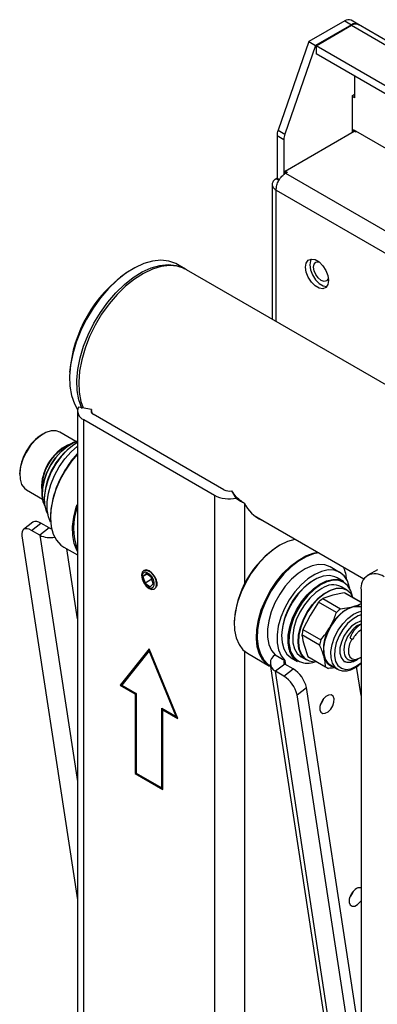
# Model space of a CAD drawing. Header units: inches. Extents: x 5 to 165, y 3 to 108.
# Tile 133 of 139: x 131.89 to 134.64, y 91.39 to 98.95. Entities that reach past the tile are written whole.
import ezdxf

# ---------------------------------------------------------------- set-up
doc = ezdxf.new("R2010")
doc.units = ezdxf.units.IN
doc.header["$LTSCALE"] = 10
doc.header["$MEASUREMENT"] = 0

msp = doc.modelspace()

# ---------------------------------------------------------------- linework, layer by layer
at = {"color": 7, "linetype": 'Continuous', "lineweight": 25}
for p, q in [((134.386348, 98.943486), (134.110576, 98.784286)), ((134.386348, 98.943486), (134.438673, 98.913279)), ((134.488669, 98.91823), (134.436343, 98.948437)), ((134.438673, 98.913279), (134.162902, 98.754079)), ((134.166437, 98.752038), (134.439381, 98.909605)), ((134.439381, 98.909605), (134.804248, 98.698972)), ((134.856243, 98.704121), (134.491376, 98.914754)), ((134.110576, 98.784286), (133.873489, 98.104437)), ((134.162902, 98.754079), (133.925815, 98.07423)), ((134.110576, 98.784286), (134.162902, 98.754079)), ((134.166437, 98.752038), (134.166437, 98.691614)), ((153.102757, 87.820334), (134.166437, 98.752038)), ((153.088752, 87.767995), (134.166437, 98.691614)), ((134.460594, 98.521801), (134.460594, 98.353539)), ((134.445744, 98.371095), (134.460594, 98.379667)), ((134.445744, 98.088573), (134.445744, 98.371095)), ((134.460594, 98.353539), (134.445744, 98.362111)), ((133.865917, 98.063304), (133.918243, 98.033097)), ((133.865917, 98.063304), (133.865917, 97.735186)), ((133.873489, 98.104437), (133.925815, 98.07423)), ((133.918243, 98.033097), (133.918243, 97.762269)), ((133.928849, 97.790176), (134.459887, 98.096737)), ((134.842431, 97.881614), (134.453523, 98.106126)), ((134.453523, 98.106126), (134.453523, 98.093063)), ((134.459887, 98.096737), (134.470493, 98.090614)), ((134.470493, 98.090614), (134.475444, 98.093472)), ((133.865917, 97.735186), (133.858846, 97.731104)), ((133.880517, 97.718593), (133.858846, 97.731104)), ((133.865917, 97.735186), (133.884688, 97.72435)), ((133.946527, 97.77997), (133.928849, 97.790176)), ((133.928849, 97.790176), (133.928849, 97.77103)), ((133.930857, 97.772689), (133.944999, 97.780853)), ((133.946527, 97.77997), (133.944999, 97.780853)), ((133.828385, 97.688651), (133.828385, 96.651396)), ((133.155979, 97.039567), (133.099411, 97.072224)), ((137.076159, 94.776496), (133.170121, 97.031403)), ((132.330413, 95.947144), (132.330413, 83.699032)), ((132.437475, 95.958069), (132.338784, 95.977006)), ((133.457492, 95.342185), (132.451986, 95.922651)), ((132.378447, 95.880198), (133.383953, 95.299732)), ((132.378447, 83.632086), (132.378447, 95.880198)), ((132.318536, 95.712109), (132.194644, 95.78363)), ((132.28285, 95.560572), (132.330413, 95.617096)), ((131.93876, 95.340377), (132.062651, 95.268856)), ((133.551647, 95.276835), (133.518843, 95.333808)), ((133.383953, 95.299732), (133.383953, 83.05162)), ((133.59806, 95.250042), (133.615884, 95.239753)), ((131.987808, 95.091923), (131.915217, 95.03642)), ((131.97699, 95.029701), (132.04958, 95.085204)), ((132.113926, 95.048058), (132.04958, 95.085204)), ((133.69077, 95.143169), (134.534168, 94.656285)), ((132.041336, 94.992554), (131.97699, 95.029701)), ((132.113926, 95.048058), (132.041336, 94.992554)), ((131.902754, 94.988146), (132.330413, 92.190708)), ((132.224598, 94.9016), (132.330413, 94.840514)), ((134.347612, 94.70713), (134.274073, 94.749583)), ((134.637457, 94.72722), (134.563918, 94.684766)), ((132.82862, 94.694201), (132.827305, 94.679057)), ((132.857953, 94.698674), (132.834187, 94.67498)), ((132.865738, 94.693194), (132.834187, 94.67498)), ((132.834187, 94.67498), (132.850363, 94.623167)), ((132.903172, 94.653653), (132.850363, 94.623167)), ((132.897895, 94.670555), (132.857953, 94.698674)), ((132.914071, 94.618742), (132.897895, 94.670555)), ((134.377897, 94.637109), (134.328399, 94.665683)), ((132.850363, 94.623167), (132.890305, 94.595048)), ((132.878594, 94.590212), (132.892366, 94.583778)), ((132.890305, 94.595048), (132.914071, 94.618742)), ((134.402693, 94.572278), (134.360973, 94.596362)), ((134.512131, 94.570305), (134.512131, 87.075331)), ((134.18597, 94.47758), (134.120473, 94.375674)), ((134.322847, 94.398563), (134.18597, 94.47758)), ((134.295143, 94.531093), (134.217589, 94.505714)), ((134.217589, 94.505714), (134.354465, 94.426697)), ((134.38299, 94.55053), (134.295143, 94.531093)), ((134.512131, 94.475979), (134.38299, 94.55053)), ((134.512131, 94.477141), (134.395415, 94.544519)), ((134.354465, 94.426697), (134.448256, 94.442703)), ((134.120473, 94.375674), (134.06527, 94.267825)), ((134.06527, 94.267825), (134.202147, 94.188808)), ((134.5159, 94.266482), (134.494437, 94.252404)), ((134.512131, 94.262881), (134.494437, 94.252404)), ((134.193748, 94.147398), (134.056871, 94.226415)), ((134.428021, 94.203231), (134.442452, 94.194519)), ((134.442452, 94.194519), (134.446757, 94.191756)), ((132.8812, 94.120192), (132.660229, 93.839485)), ((132.882526, 94.116976), (132.6673, 93.843567)), ((132.8812, 94.104785), (132.672987, 93.840285)), ((133.102171, 93.584357), (132.8812, 94.120192)), ((132.886332, 94.107748), (132.8812, 94.104785)), ((133.089413, 93.599888), (132.8812, 94.104785)), ((134.074075, 94.146917), (134.101573, 94.061476)), ((133.638812, 94.085192), (133.808517, 93.987223)), ((133.851721, 94.072949), (133.92526, 94.030496)), ((133.973928, 94.051655), (134.023426, 94.02308)), ((134.050249, 94.058113), (134.091968, 94.034029)), ((134.101573, 94.061476), (134.23845, 93.982459)), ((134.112368, 94.054212), (134.249244, 93.975195)), ((134.493502, 94.044319), (134.504453, 94.050643)), ((133.814012, 93.998), (134.512131, 89.431403)), ((133.925534, 94.002239), (133.852944, 93.946736)), ((133.917291, 93.909589), (133.989881, 93.965092)), ((133.989881, 93.965092), (133.925534, 94.002239)), ((134.275884, 93.995729), (134.331562, 93.963587)), ((134.331562, 93.963587), (134.324285, 93.968304)), ((133.917291, 93.909589), (133.852944, 93.946736)), ((132.6673, 93.843567), (132.660229, 93.839485)), ((132.660229, 93.839485), (132.775134, 93.773152)), ((132.6673, 93.843567), (132.782205, 93.777234)), ((132.672987, 93.840285), (132.782205, 93.777235)), ((134.019832, 93.765983), (134.092422, 93.821487)), ((134.512131, 91.076051), (134.092422, 93.821487)), ((132.782205, 93.777234), (132.775134, 93.773152)), ((132.775134, 93.773152), (132.775134, 93.160746)), ((132.782205, 93.777235), (132.782205, 93.16483)), ((134.512131, 90.545714), (134.019832, 93.765983)), ((132.980195, 93.662938), (133.089413, 93.599888)), ((132.980195, 93.050532), (132.980195, 93.662938)), ((132.987266, 93.650691), (132.987266, 93.658856)), ((132.994337, 93.654773), (132.987266, 93.650691)), ((132.987266, 93.038285), (132.987266, 93.650691)), ((132.987266, 93.650691), (133.102171, 93.584357)), ((132.994337, 93.654773), (133.097752, 93.595072)), ((133.094545, 93.60285), (133.089413, 93.599888)), ((132.782205, 93.164828), (132.775134, 93.160746)), ((132.775134, 93.160746), (132.987266, 93.038285)), ((132.782205, 93.16483), (132.782205, 93.164828)), ((132.782205, 93.16483), (132.980195, 93.050532)), ((132.782205, 93.164828), (132.987266, 93.046449)), ((132.987266, 93.054615), (132.980195, 93.050532))]:
    msp.add_line(p, q, dxfattribs=at)
at = {"color": 8, "linetype": 'Continuous', "lineweight": 25}
for p, q in [((133.930857, 97.772689), (137.710918, 95.590505)), ((133.858846, 97.644433), (137.592863, 95.48883)), ((133.858846, 96.633811), (133.858846, 97.644433)), ((133.615884, 95.239753), (133.615884, 94.614716)), ((132.041336, 94.992554), (132.330413, 93.101621)), ((132.330413, 94.350043), (132.248174, 94.88799)), ((133.615884, 94.101156), (133.615884, 83.05162)), ((133.92526, 94.030496), (133.929972, 93.999677)), ((134.512131, 93.761181), (134.478223, 93.98298)), ((134.512131, 89.634801), (133.852944, 93.946736))]:
    msp.add_line(p, q, dxfattribs=at)
at = {"color": 7, "linetype": 'Continuous', "lineweight": 25, "flags": 128}
for points in [[(133.099411, 97.072224), (133.086415, 97.079179), (133.032342, 97.098127), (132.972637, 97.104427), (132.908516, 97.097951), (132.841284, 97.07883), (132.772309, 97.047453), (132.702996, 97.004461), (132.634755, 96.950726), (132.568977, 96.887345), (132.506999, 96.815606), (132.450084, 96.73697), (132.39939, 96.653039), (132.35595, 96.56552), (132.320647, 96.476195), (132.2942, 96.386883), (132.277147, 96.299401), (132.269837, 96.215531), (132.272417, 96.136981), (132.284835, 96.065348), (132.306838, 96.002091), (132.331452, 95.957786)], [(132.364809, 95.966391), (132.363406, 95.969435), (132.341403, 96.032691), (132.328985, 96.104324), (132.326405, 96.182875), (132.333716, 96.266745), (132.350768, 96.354226), (132.377215, 96.443538), (132.412518, 96.532863), (132.455959, 96.620382), (132.506653, 96.704314), (132.563568, 96.78295), (132.625545, 96.854688), (132.691324, 96.91807), (132.759564, 96.971804), (132.828878, 97.014797), (132.897852, 97.046173), (132.965085, 97.065294), (133.029206, 97.071771), (133.08891, 97.065471), (133.142983, 97.046523), (133.155979, 97.039567)], [(133.170121, 97.031403), (133.153177, 97.040265), (133.098629, 97.058247), (133.038538, 97.063562), (132.97413, 97.056101), (132.906713, 97.036017), (132.837662, 97.003718), (132.768382, 96.959861), (132.700282, 96.905341), (132.63475, 96.841266), (132.57312, 96.76894), (132.516645, 96.689837), (132.466477, 96.605567), (132.423635, 96.517844), (132.388992, 96.428455), (132.363254, 96.33922), (132.346944, 96.251954), (132.340394, 96.168436), (132.343738, 96.090364), (132.356907, 96.019328), (132.373637, 95.970209)], [(134.262604, 96.949186), (134.257273, 96.917354), (134.241925, 96.895516), (134.21841, 96.886306), (134.189564, 96.890834), (134.158867, 96.908555), (134.130021, 96.937331), (134.106506, 96.973692), (134.091158, 97.013251), (134.085827, 97.051237), (134.091158, 97.083069), (134.106506, 97.104907), (134.130021, 97.114118), (134.158867, 97.109589), (134.189564, 97.091868), (134.21841, 97.063092), (134.241925, 97.026732), (134.257273, 96.987173), (134.262604, 96.949186)], [(134.129243, 97.114042), (134.12227, 97.10103), (134.11694, 97.069198), (134.12227, 97.031212), (134.137619, 96.991653), (134.161134, 96.955292), (134.18998, 96.926516), (134.220677, 96.908795), (134.249522, 96.904267), (134.2503, 96.904343)], [(134.261482, 96.966047), (134.259551, 96.960935), (134.246828, 96.946293), (134.227788, 96.942593), (134.205328, 96.9504), (134.182869, 96.968524), (134.163828, 96.994208), (134.151106, 97.023539), (134.146638, 97.052054), (134.151106, 97.07541), (134.163828, 97.090053), (134.182869, 97.093752), (134.18827, 97.092867)], [(132.194644, 95.78363), (132.165844, 95.79404), (132.128262, 95.794035), (132.087361, 95.78152), (132.045346, 95.757172), (132.004483, 95.722301), (131.966974, 95.67879), (131.934841, 95.628982), (131.909817, 95.575563), (131.893251, 95.521413), (131.886036, 95.469452), (131.88856, 95.42248), (131.900688, 95.383029), (131.921766, 95.353228), (131.93876, 95.340377)], [(132.281204, 95.694713), (132.254282, 95.685158), (132.212268, 95.66081), (132.171405, 95.62594), (132.133896, 95.582428), (132.101763, 95.53262), (132.076739, 95.479201), (132.060173, 95.425051), (132.052957, 95.37309), (132.055482, 95.326118), (132.059047, 95.309883)], [(132.079346, 95.219869), (132.067802, 95.248635), (132.059517, 95.297522), (132.061417, 95.35309), (132.073414, 95.412741), (132.094945, 95.473686), (132.125004, 95.533074), (132.162186, 95.58813), (132.204752, 95.636279), (132.250712, 95.675269), (132.297916, 95.703277), (132.330413, 95.715595)], [(132.330413, 95.716046), (132.299464, 95.704164), (132.251954, 95.675974), (132.205696, 95.636731), (132.162854, 95.588271), (132.125432, 95.532858), (132.095178, 95.473085), (132.073507, 95.411745), (132.061433, 95.351708), (132.05952, 95.29578), (132.067858, 95.246577), (132.079962, 95.216709)], [(132.330686, 95.705095), (132.302662, 95.687787), (132.252877, 95.647856), (132.206061, 95.598297), (132.164132, 95.541137), (132.128805, 95.478717), (132.101528, 95.413593), (132.083417, 95.34843), (132.075213, 95.285896), (132.077252, 95.228551), (132.089451, 95.178744), (132.102322, 95.151871)], [(132.124249, 95.092067), (132.107309, 95.132524), (132.097016, 95.186978), (132.096719, 95.24836), (132.106427, 95.31449), (132.125798, 95.383018), (132.154141, 95.451512), (132.190452, 95.517539), (132.23344, 95.578753), (132.281578, 95.632979), (132.330413, 95.676179)], [(132.330413, 95.615685), (132.284493, 95.560888), (132.237412, 95.492404), (132.197053, 95.419207), (132.164577, 95.343402), (132.140918, 95.26717), (132.126758, 95.192704), (132.122503, 95.122147), (132.128276, 95.057528), (132.143911, 95.000706), (132.168958, 94.953316), (132.202696, 94.916721), (132.224598, 94.9016)], [(132.330413, 94.868127), (132.325003, 94.877771), (132.304588, 94.930065), (132.293846, 94.991005), (132.293084, 95.058838), (132.302325, 95.131612), (132.321302, 95.207233), (132.328645, 95.229645)], [(132.04958, 95.085204), (132.032608, 95.09338), (132.016832, 95.097684), (132.002859, 95.09795), (131.991225, 95.094169), (131.987808, 95.091923)], [(131.97699, 95.029701), (131.960018, 95.037877), (131.944242, 95.04218), (131.930269, 95.042447), (131.918635, 95.038665), (131.909787, 95.030982), (131.904066, 95.019691), (131.901692, 95.005227), (131.902754, 94.988146)], [(134.008351, 94.959833), (134.003115, 94.959036), (133.945973, 94.943593), (133.887085, 94.915739), (133.828146, 94.876273), (133.770851, 94.826333), (133.716848, 94.767355), (133.66769, 94.701034), (133.624793, 94.62928), (133.58939, 94.554157), (133.562499, 94.477825), (133.544895, 94.402481), (133.537083, 94.330291), (133.539288, 94.263334), (133.551448, 94.203535), (133.573211, 94.152614), (133.603952, 94.112036), (133.638812, 94.085192)], [(133.757215, 94.032983), (133.730867, 94.078897), (133.713845, 94.134458), (133.706636, 94.198065), (133.70945, 94.26789), (133.722204, 94.341923), (133.744532, 94.418036), (133.775791, 94.494037), (133.815083, 94.567742), (133.861277, 94.637028), (133.913043, 94.699904), (133.968894, 94.754561), (134.027221, 94.799425), (134.086348, 94.833207), (134.144572, 94.854934), (134.178057, 94.861864)], [(134.187823, 94.856226), (134.1472, 94.848423), (134.089565, 94.826916), (134.031039, 94.793477), (133.973303, 94.749067), (133.918019, 94.694965), (133.866777, 94.632727), (133.821052, 94.564143), (133.782159, 94.491186), (133.751216, 94.415956), (133.729114, 94.340615), (133.71649, 94.267333), (133.713705, 94.198216), (133.72084, 94.135254), (133.73769, 94.080257), (133.76377, 94.034808)], [(132.939662, 94.617194), (132.935211, 94.645598), (132.922539, 94.674815), (132.903572, 94.700398), (132.8812, 94.718452), (132.858828, 94.726229), (132.839861, 94.722544), (132.827189, 94.707958), (132.822738, 94.684692), (132.827189, 94.656289), (132.839861, 94.627071), (132.858828, 94.601488), (132.8812, 94.583434), (132.903572, 94.575658), (132.922539, 94.579343), (132.935211, 94.593928), (132.939662, 94.617194)], [(132.846308, 94.619125), (132.86294, 94.600563), (132.881275, 94.589049), (132.898523, 94.586337), (132.912057, 94.592839), (132.919816, 94.607566), (132.92062, 94.628274), (132.914347, 94.651813), (132.90195, 94.674598), (132.885318, 94.69316), (132.866983, 94.704673), (132.849735, 94.707385), (132.836201, 94.700883), (132.828442, 94.686157), (132.827637, 94.665448), (132.833911, 94.641909), (132.846308, 94.619125)], [(134.274073, 94.749583), (134.273587, 94.749862), (134.232426, 94.765212), (134.18564, 94.767702), (134.134893, 94.757245), (134.081986, 94.734211), (134.028799, 94.69942), (133.97722, 94.654106), (133.929082, 94.599879), (133.886094, 94.538666), (133.849784, 94.472639), (133.82144, 94.404145), (133.802069, 94.335616), (133.792361, 94.269487), (133.792658, 94.208105), (133.802952, 94.153651), (133.822875, 94.108059), (133.851721, 94.072949)], [(134.425298, 94.583185), (134.42355, 94.591809), (134.406981, 94.640751), (134.381202, 94.679745), (134.347126, 94.707409), (134.305965, 94.722758), (134.259179, 94.725249), (134.208432, 94.714791), (134.155525, 94.691758), (134.102338, 94.656967), (134.050759, 94.611653), (134.002621, 94.557426), (133.959633, 94.496212), (133.923323, 94.430186), (133.894979, 94.361692), (133.875608, 94.293163), (133.8659, 94.227033), (133.866197, 94.165651), (133.876491, 94.111198), (133.896414, 94.065606), (133.92526, 94.030496), (133.92526, 94.030496)], [(134.328399, 94.665683), (134.311071, 94.673898), (134.268939, 94.682183), (134.221986, 94.677224), (134.172132, 94.659223), (134.12142, 94.628917), (134.071926, 94.587548), (134.025676, 94.536808), (133.984564, 94.478775), (133.950272, 94.415825), (133.924204, 94.350534), (133.907429, 94.285577), (133.900632, 94.223613), (133.904091, 94.167177), (133.917666, 94.118581), (133.9408, 94.079815), (133.972547, 94.052465), (133.973928, 94.051655)], [(133.959137, 94.113192), (133.950576, 94.165979), (133.952253, 94.225484), (133.9641, 94.289272), (133.985632, 94.354732), (134.015968, 94.419182), (134.053864, 94.479986), (134.097771, 94.534653), (134.14589, 94.580945), (134.196251, 94.616968), (134.246793, 94.641246), (134.295446, 94.652785), (134.340219, 94.651113), (134.377897, 94.637109)], [(134.446729, 94.522877), (134.434401, 94.564755), (134.411593, 94.602975), (134.380294, 94.629939), (134.341786, 94.644545), (134.297645, 94.646193), (134.249678, 94.634816), (134.199849, 94.610881), (134.150198, 94.575366), (134.102758, 94.529727), (134.05947, 94.475831), (134.022108, 94.415885), (133.992201, 94.352343), (133.970972, 94.287807), (133.959292, 94.224918), (133.957639, 94.166252), (133.966079, 94.11421), (133.966079, 94.11421)], [(134.21114, 94.584089), (134.163789, 94.552196), (134.118394, 94.509784), (134.077078, 94.458837), (134.041771, 94.401736), (134.014125, 94.341152), (133.995433, 94.279917), (133.986569, 94.220895), (133.987946, 94.166845), (133.999502, 94.120295), (134.020695, 94.083421), (134.050249, 94.058113)], [(134.091968, 94.034029), (134.076332, 94.045088), (134.050665, 94.076445), (134.034194, 94.118403), (134.027689, 94.169), (134.031455, 94.225869), (134.045314, 94.286352), (134.06862, 94.347621), (134.100282, 94.40681), (134.138819, 94.461153), (134.182431, 94.508108), (134.229077, 94.545479), (134.276577, 94.571519), (134.322709, 94.585011), (134.365316, 94.585324), (134.402407, 94.572442), (134.402693, 94.572278)], [(134.451912, 94.511904), (134.432471, 94.544584), (134.402823, 94.569893), (134.365971, 94.582691), (134.323638, 94.582381), (134.277803, 94.568976), (134.230609, 94.543103), (134.184263, 94.505972), (134.140932, 94.45932), (134.102642, 94.405327), (134.071184, 94.346518), (134.048029, 94.285644), (134.034258, 94.22555), (134.030517, 94.169047), (134.03698, 94.118776), (134.053345, 94.077088), (134.078846, 94.045933), (134.112292, 94.026766), (134.152118, 94.020486), (134.168865, 94.021597)], [(134.355316, 94.385677), (134.31551, 94.344064), (134.280723, 94.29489), (134.252975, 94.241011), (134.233881, 94.18556), (134.224548, 94.131758), (134.22552, 94.082733), (134.23674, 94.041334), (134.257556, 94.009966), (134.275884, 93.995729)], [(134.511288, 94.331373), (134.508671, 94.330858), (134.47408, 94.317503), (134.439276, 94.292504), (134.407078, 94.257886), (134.380097, 94.216453), (134.360516, 94.171562), (134.349923, 94.12685), (134.349176, 94.085939), (134.358336, 94.052143), (134.376659, 94.028201), (134.402663, 94.016052), (134.434239, 94.01668), (134.468831, 94.030034), (134.481309, 94.037661)], [(134.442452, 94.194519), (134.424525, 94.156756), (134.415302, 94.118771), (134.415786, 94.084703), (134.425927, 94.058261), (134.444618, 94.042326), (134.469824, 94.038633), (134.498801, 94.047584), (134.512131, 94.055455)], [(133.808517, 93.987223), (133.792129, 93.998035), (133.757215, 94.032983)], [(133.76377, 94.034808), (133.79833, 94.000214), (133.815383, 93.989036)], [(134.240616, 93.752451), (134.220262, 93.731931), (134.204365, 93.705656), (134.195344, 93.677627), (134.194572, 93.652111), (134.202167, 93.632992), (134.216973, 93.623182), (134.236736, 93.624173), (134.258447, 93.635815), (134.2788, 93.656335), (134.294697, 93.68261), (134.303719, 93.710639), (134.30449, 93.736156), (134.296895, 93.755274), (134.282089, 93.765085), (134.262326, 93.764093), (134.240616, 93.752451)], [(134.467067, 92.271169), (134.446713, 92.250649), (134.430816, 92.224374), (134.421795, 92.196345), (134.421023, 92.170828), (134.428618, 92.15171), (134.443424, 92.141899), (134.463187, 92.142891), (134.484898, 92.154533), (134.505251, 92.175053), (134.512131, 92.184818)]]:
    msp.add_lwpolyline(points, dxfattribs=at)
at = {"color": 8, "linetype": 'Continuous', "lineweight": 25, "flags": 128}
for points in [[(134.324285, 93.968304), (134.313234, 93.977824), (134.292418, 94.009192), (134.281198, 94.050591), (134.280226, 94.099616), (134.289558, 94.153418), (134.308653, 94.208869), (134.336401, 94.262748), (134.371188, 94.311922), (134.410993, 94.353535), (134.453504, 94.385167), (134.496249, 94.40498), (134.512131, 94.409167)], [(134.512131, 94.381011), (134.489927, 94.372898), (134.448758, 94.348515), (134.409016, 94.313153), (134.373197, 94.269033), (134.343552, 94.218927), (134.321944, 94.165983), (134.30973, 94.113529), (134.307678, 94.064859), (134.315916, 94.023033), (134.333928, 93.990678), (134.360581, 93.969828), (134.3942, 93.961792), (134.432674, 93.967075), (134.473585, 93.985345), (134.514362, 94.015455), (134.514362, 94.015455)]]:
    msp.add_lwpolyline(points, dxfattribs=at)
at = {"color": 7, "linetype": 'Continuous', "lineweight": 25}
for centre, radius, start, end in [((134.41564, 98.902598), 0.050298, 65.692881, 125.6175775), ((134.466739, 98.876775), 0.046045, 49.0677366, 127.5543079), ((134.469844, 98.867081), 0.05231, 65.692881, 125.6175775), ((133.992553, 98.061256), 0.126652, 160.0656931, 179.0736844), ((134.044879, 98.031049), 0.126652, 160.0656931, 179.0736844), ((133.304719, 96.160198), 1.037812, 125.1417842, 175.3283246), ((132.40278, 95.946696), 0.07081, 154.6567341, 249.9016373), ((132.460888, 95.94698), 0.025906, 154.6567341, 249.9016373), ((132.257863, 95.451648), 0.372214, 121.5509196, 178.4544846), ((132.411715, 95.362832), 0.355745, 112.4990608, 187.5063157), ((132.602334, 95.25235), 0.527881, 120.9573926, 178.0763391), ((132.418895, 95.358687), 0.360742, 115.293755, 184.7116214), ((132.858322, 95.101409), 0.736205, 141.4140094, 178.1212393), ((133.500013, 95.424749), 0.09287, 242.7513384, 281.6985011), ((133.500177, 95.525407), 0.253845, 242.7513384, 281.6985011), ((133.843377, 95.339058), 0.248223, 203.5822583, 247.7675006), ((132.764925, 95.047337), 0.464955, 159.1515288, 200.8484712), ((132.130527, 95.079193), 0.035284, 241.9348783, 270.7129541), ((132.119538, 95.1457), 0.171956, 242.9493325, 282.5365164), ((134.276355, 94.286398), 0.74014, 122.062851, 177.9426484), ((134.087493, 94.624332), 0.315435, 4.7914146, 22.7242502), ((134.430212, 94.197578), 0.530032, 121.9973067, 178.0079468), ((134.619899, 94.587787), 0.109177, 50.7967148, 189.214037), ((134.296645, 94.460955), 0.149911, 64.5890134, 124.7765254), ((134.449632, 94.213097), 0.373455, 128.4141153, 134.9108607), ((134.347964, 94.462286), 0.094941, 60.0132148, 68.3504274), ((134.560545, 94.140645), 0.322254, 110.3923883, 152.9325877), ((134.586508, 94.13408), 0.373455, 128.4141153, 134.9108607), ((134.481419, 94.272717), 0.169298, 79.5483055, 138.1469674), ((134.481155, 94.336506), 0.111176, 73.8224441, 107.2126304), ((134.424655, 94.173375), 0.371589, 165.2751591, 171.7936568), ((134.543127, 94.113529), 0.320691, 147.1929882, 189.8758276), ((134.562931, 94.153715), 0.162587, 110.6680837, 136.0690917), ((134.561531, 94.094358), 0.371589, 165.2751591, 171.7936568), ((134.098245, 94.144448), 0.142576, 192.663249, 238.3474284), ((134.100702, 94.147413), 0.138657, 193.8547685, 293.8513376), ((133.885607, 94.010165), 0.071345, 118.3564589, 242.753542), ((133.932847, 94.016439), 0.015973, 118.3564589, 242.753542), ((134.159824, 94.136386), 0.094893, 232.1310354, 239.9932264), ((134.323311, 94.077547), 0.097986, 191.1928797, 255.1774294), ((134.417047, 94.111454), 0.095473, 247.6778927, 307.9241501), ((133.871628, 93.772241), 0.22622, 12.5733561, 58.4840702), ((134.29661, 94.057242), 0.094737, 232.1269491, 248.3571766), ((133.799037, 93.716738), 0.22622, 12.5733561, 58.4840702), ((134.100643, 93.780085), 0.132487, 317.7316845, 342.273692), ((134.498897, 92.240303), 0.044338, 72.6338797, 135.8808589), ((134.327093, 92.298803), 0.132487, 317.7316861, 342.2736904)]:
    msp.add_arc(centre, radius, start, end, dxfattribs=at)
for points in [[(133.858846, 97.731104), (133.850315, 97.724756), (133.833253, 97.71206), (133.825951, 97.687768), (133.833253, 97.663477), (133.850315, 97.650781), (133.858846, 97.644433)], [(133.858846, 97.644433), (133.859824, 97.656272), (133.86178, 97.679951), (133.878404, 97.718059), (133.90233, 97.75195), (133.921348, 97.765776), (133.930857, 97.772689)]]:
    msp.add_open_spline(points, degree=3, dxfattribs=at)
for points, knots in [([(132.445488, 95.928318), (132.444629, 95.930431), (132.440626, 95.940277), (132.438861, 95.950243), (132.437475, 95.958069)], [0, 0, 0, 0, 0.21468115, 1, 1, 1, 1]), ([(133.59806, 95.250042), (133.585656, 95.258121), (133.558118, 95.276054), (133.53719, 95.305653), (133.525689, 95.321918)], [0, 0, 0, 0, 0.4504757, 1, 1, 1, 1]), ([(133.551647, 95.276835), (133.552399, 95.276284), (133.563975, 95.267791), (133.586717, 95.252951), (133.60607, 95.244194), (133.615884, 95.239753)], [0, 0, 0, 0, 0.03310546, 0.50966416, 1, 1, 1, 1]), ([(132.848683, 94.717923), (132.854156, 94.720555), (132.861171, 94.723929), (132.869726, 94.722221), (132.871605, 94.721846)], [0, 0, 0, 0, 0.78027482, 1, 1, 1, 1]), ([(132.940745, 94.599651), (132.941726, 94.602016), (132.944944, 94.609775), (132.943493, 94.628922), (132.936497, 94.653507), (132.923283, 94.677752), (132.906133, 94.698487), (132.88669, 94.713138), (132.866299, 94.721407), (132.854746, 94.719122), (132.848683, 94.717923)], [0, 0, 0, 0, 0.059855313, 0.196400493, 0.333050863, 0.465994, 0.598703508, 0.728964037, 0.857753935, 1, 1, 1, 1]), ([(132.895098, 94.583368), (132.899741, 94.581196), (132.910964, 94.575947), (132.920008, 94.578313), (132.92531, 94.5797)], [0, 0, 0, 0, 0.41373179, 1, 1, 1, 1]), ([(134.448256, 94.442703), (134.455346, 94.444733), (134.479633, 94.451687), (134.498659, 94.461288), (134.512131, 94.468087)], [0, 0, 0, 0, 0.29193859, 1, 1, 1, 1]), ([(134.273587, 94.287283), (134.278709, 94.296519), (134.298489, 94.332179), (134.31248, 94.370309), (134.322847, 94.398563)], [0, 0, 0, 0, 0.25898698, 1, 1, 1, 1]), ([(134.202147, 94.188808), (134.215155, 94.204147), (134.241352, 94.235038), (134.262792, 94.269788), (134.273587, 94.287283)], [0, 0, 0, 0, 0.4965381, 1, 1, 1, 1]), ([(134.44584, 94.266517), (134.435004, 94.253153), (134.413327, 94.226417), (134.390584, 94.177364), (134.379263, 94.128711), (134.380401, 94.085074), (134.393597, 94.05147), (134.417827, 94.031223), (134.449577, 94.027494), (134.476216, 94.033046), (134.490597, 94.04339), (134.492984, 94.045107)], [0, 0, 0, 0, 0.1264356, 0.25294996, 0.37617774, 0.49845783, 0.62080303, 0.74017695, 0.8583017, 0.9764794, 1, 1, 1, 1]), ([(134.428021, 94.203231), (134.435022, 94.218623), (134.449025, 94.249408), (134.477139, 94.28529), (134.496595, 94.299364), (134.505545, 94.305838)], [0, 0, 0, 0, 0.35063941, 0.70127088, 1, 1, 1, 1]), ([(134.513026, 94.309021), (134.503571, 94.306572), (134.481338, 94.300815), (134.458796, 94.279035), (134.44584, 94.266517)], [0, 0, 0, 0, 0.4252544, 1, 1, 1, 1]), ([(134.494437, 94.252404), (134.491821, 94.250119), (134.479613, 94.23946), (134.462356, 94.219252), (134.451092, 94.199398), (134.446757, 94.191756)], [0, 0, 0, 0, 0.14370009, 0.67040013, 1, 1, 1, 1]), ([(134.056871, 94.226415), (134.057237, 94.224201), (134.061451, 94.19868), (134.068049, 94.171625), (134.074075, 94.146917)], [0, 0, 0, 0, 0.08677181, 1, 1, 1, 1]), ([(134.227189, 94.058527), (134.223333, 94.071282), (134.215569, 94.096963), (134.20283, 94.127431), (134.195091, 94.144445), (134.193748, 94.147398)], [0, 0, 0, 0, 0.44918411, 0.90440522, 1, 1, 1, 1]), ([(134.23845, 93.982459), (134.237584, 93.998251), (134.236284, 94.021979), (134.229469, 94.049366), (134.227189, 94.058527)], [0, 0, 0, 0, 0.66548524, 1, 1, 1, 1]), ([(134.310459, 93.975769), (134.306554, 93.975044), (134.291188, 93.972188), (134.27428, 93.970467), (134.261669, 93.969184)], [0, 0, 0, 0, 0.2541483, 1, 1, 1, 1]), ([(134.323988, 93.970362), (134.329823, 93.965961), (134.344963, 93.954542), (134.376194, 93.948725), (134.413855, 93.951654), (134.453628, 93.966172), (134.485445, 93.985287), (134.503154, 94.000184), (134.507905, 94.004181)], [0, 0, 0, 0, 0.122433, 0.31765268, 0.51354465, 0.71595419, 0.92379156, 1, 1, 1, 1])]:
    msp.add_open_spline(points, degree=3, knots=knots, dxfattribs=at)

doc.saveas('drawing.dxf')
